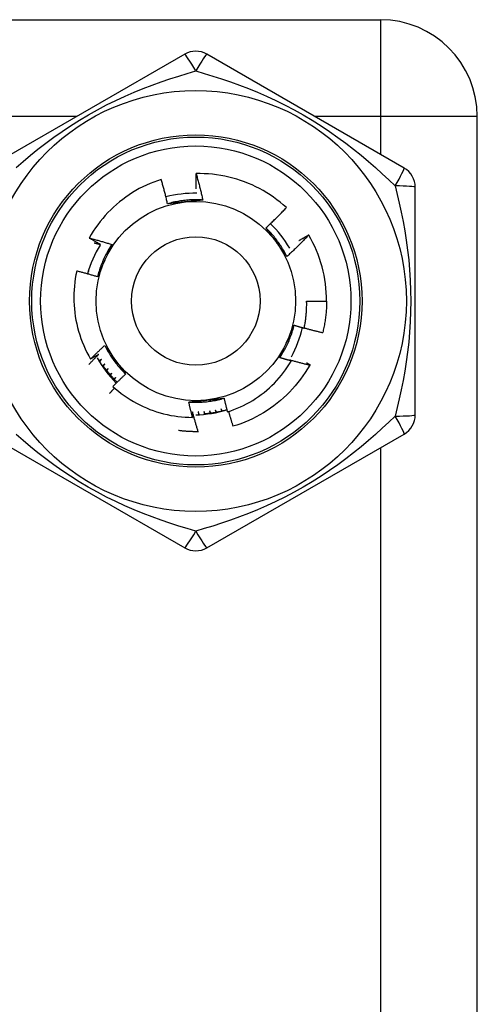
# Model space of a CAD drawing. Header units: inches. Extents: x 3.4 to 82.4, y 3.9 to 45.4.
# Tile 84 of 114: x 13.646 to 14.053, y 29.545 to 30.42. Entities that reach past the tile are written whole.
import ezdxf

# ---------------------------------------------------------------- set-up
doc = ezdxf.new("R2010")
doc.units = ezdxf.units.IN
doc.header["$MEASUREMENT"] = 0
doc.layers.add('Visible Edges(ANSI)', color=7, linetype='Continuous', lineweight=25)
doc.layers.add('Visible Tangent Edges(ANSI)', color=7, linetype='Continuous', lineweight=25)

msp = doc.modelspace()

# ---------------------------------------------------------------- linework, layer by layer
at = {"layer": 'Visible Edges(ANSI)'}
for p, q in [((12.38879, 30.42), (13.96679, 30.42)), ((13.79295, 30.38935), (13.61775, 30.2882)), ((13.98783, 30.2882), (13.81263, 30.38935)), ((14.05279, 28.756), (14.05279, 30.334)), ((13.99767, 30.06885), (13.99767, 30.27115)), ((13.90301, 30.22869), (13.90306, 30.22861)), ((13.71559, 30.21581), (13.71566, 30.21579)), ((13.71566, 30.21579), (13.7156, 30.21582)), ((13.71097, 30.20655), (13.71139, 30.20651)), ((13.71139, 30.20651), (13.71101, 30.20665)), ((13.71316, 30.21125), (13.7134, 30.21121)), ((13.7134, 30.21121), (13.71319, 30.2113)), ((13.70734, 30.19684), (13.70809, 30.19684)), ((13.70809, 30.19684), (13.7074, 30.19702)), ((13.70903, 30.20175), (13.70961, 30.20172)), ((13.70961, 30.20172), (13.70908, 30.20188)), ((13.90122, 30.17), (13.91893, 30.17)), ((13.61775, 30.0518), (13.79295, 29.95065)), ((13.80506, 30.05388), (13.80492, 30.05388)), ((13.81263, 29.95065), (13.98783, 30.0518))]:
    msp.add_line(p, q, dxfattribs=at)
at = {"layer": 'Visible Edges(ANSI)', "flags": 128}
for points in [[(13.77208, 30.27804), (13.76874, 30.27694), (13.76543, 30.27572), (13.76216, 30.2744), (13.75893, 30.27298), (13.75575, 30.27146), (13.75263, 30.26984), (13.74956, 30.26812), (13.74654, 30.26631), (13.74359, 30.26441), (13.7407, 30.26242), (13.73787, 30.26033), (13.73511, 30.25815), (13.73241, 30.25589), (13.72979, 30.25354), (13.72724, 30.25111), (13.72477, 30.24859), (13.72238, 30.246), (13.72008, 30.24334), (13.71786, 30.24061), (13.71574, 30.23781), (13.7137, 30.23494), (13.71176, 30.23201), (13.70992, 30.22903), (13.70816, 30.22598)], [(13.77771, 30.25641), (13.7775, 30.25731), (13.77729, 30.25822), (13.77708, 30.25913), (13.77686, 30.26004), (13.77664, 30.26094), (13.77642, 30.26185), (13.7762, 30.26275), (13.77598, 30.26366), (13.77575, 30.26456), (13.77552, 30.26547), (13.77529, 30.26637), (13.77506, 30.26727), (13.77482, 30.26817), (13.77458, 30.26907), (13.77434, 30.26997), (13.7741, 30.27087), (13.77385, 30.27177), (13.77361, 30.27267), (13.77336, 30.27357), (13.77311, 30.27446), (13.77285, 30.27536), (13.7726, 30.27625), (13.77234, 30.27715), (13.77208, 30.27804)], [(13.80311, 30.26958), (13.8031, 30.27015), (13.80309, 30.27072), (13.80308, 30.27128), (13.80306, 30.27185), (13.80305, 30.27242), (13.80305, 30.27299), (13.80304, 30.27355), (13.80303, 30.27412), (13.80302, 30.27469), (13.80302, 30.27525), (13.80301, 30.27582), (13.80301, 30.27639), (13.80301, 30.27696), (13.803, 30.27752), (13.803, 30.27809), (13.803, 30.27866), (13.803, 30.27923), (13.803, 30.27979), (13.80301, 30.28036), (13.80301, 30.28093), (13.80301, 30.2815), (13.80302, 30.28206), (13.80302, 30.28263), (13.80303, 30.2832)], [(13.88326, 30.253), (13.88052, 30.25544), (13.8777, 30.25779), (13.87482, 30.26004), (13.87187, 30.2622), (13.86885, 30.26426), (13.86577, 30.26623), (13.86263, 30.2681), (13.85942, 30.26987), (13.85616, 30.27153), (13.85285, 30.2731), (13.84949, 30.27455), (13.84607, 30.2759), (13.84262, 30.27714), (13.83913, 30.27827), (13.83562, 30.27928), (13.83207, 30.28018), (13.8285, 30.28097), (13.82491, 30.28163), (13.8213, 30.28219), (13.81767, 30.28263), (13.81402, 30.28295), (13.81036, 30.28315), (13.8067, 30.28323), (13.80303, 30.2832)], [(13.80303, 30.2832), (13.80331, 30.28223), (13.80358, 30.28126), (13.80386, 30.28029), (13.80413, 30.27932), (13.8044, 30.27835), (13.80466, 30.27737), (13.80493, 30.2764), (13.80519, 30.27543), (13.80545, 30.27445), (13.8057, 30.27348), (13.80596, 30.2725), (13.80621, 30.27153), (13.80646, 30.27055), (13.8067, 30.26957), (13.80695, 30.26859), (13.80719, 30.26761), (13.80743, 30.26663), (13.80766, 30.26565), (13.8079, 30.26467), (13.80813, 30.26369), (13.80836, 30.26271), (13.80858, 30.26172), (13.80881, 30.26074), (13.80903, 30.25976)], [(13.80903, 30.25976), (13.80771, 30.25984), (13.80639, 30.2599), (13.80507, 30.25994), (13.80376, 30.25997), (13.80244, 30.25997), (13.80112, 30.25995), (13.7998, 30.25992), (13.79848, 30.25986), (13.79716, 30.25979), (13.79585, 30.2597), (13.79453, 30.25959), (13.79322, 30.25945), (13.79191, 30.2593), (13.7906, 30.25913), (13.78929, 30.25895), (13.78799, 30.25874), (13.78669, 30.25851), (13.78539, 30.25827), (13.7841, 30.258), (13.78281, 30.25772), (13.78153, 30.25742), (13.78025, 30.2571), (13.77897, 30.25676), (13.77771, 30.25641)], [(13.79353, 30.2581), (13.79287, 30.25803), (13.7922, 30.25796), (13.79154, 30.25789), (13.79088, 30.25782), (13.79021, 30.25775), (13.78955, 30.25768), (13.78889, 30.25761), (13.78823, 30.25754), (13.78757, 30.25747), (13.78691, 30.2574), (13.78625, 30.25733), (13.78559, 30.25726), (13.78493, 30.25719), (13.78427, 30.25712), (13.78361, 30.25705), (13.78296, 30.25698), (13.7823, 30.25691), (13.78164, 30.25684), (13.78099, 30.25677), (13.78033, 30.25669), (13.77968, 30.25662), (13.77902, 30.25655), (13.77836, 30.25648), (13.77771, 30.25641)], [(13.80903, 30.25976), (13.80839, 30.25969), (13.80774, 30.25961), (13.8071, 30.25954), (13.80646, 30.25947), (13.80582, 30.2594), (13.80517, 30.25933), (13.80453, 30.25927), (13.80389, 30.2592), (13.80324, 30.25913), (13.8026, 30.25906), (13.80196, 30.25899), (13.80131, 30.25892), (13.80067, 30.25885), (13.80002, 30.25878), (13.79937, 30.25871), (13.79873, 30.25865), (13.79808, 30.25858), (13.79743, 30.25851), (13.79678, 30.25844), (13.79613, 30.25837), (13.79548, 30.2583), (13.79483, 30.25824), (13.79418, 30.25817), (13.79353, 30.2581)], [(13.86508, 30.23492), (13.86586, 30.23565), (13.86664, 30.23638), (13.86742, 30.23712), (13.8682, 30.23785), (13.86897, 30.23859), (13.86974, 30.23933), (13.87051, 30.24007), (13.87128, 30.24081), (13.87204, 30.24156), (13.87281, 30.24231), (13.87357, 30.24306), (13.87433, 30.24381), (13.87508, 30.24456), (13.87584, 30.24532), (13.87659, 30.24608), (13.87734, 30.24684), (13.87809, 30.2476), (13.87883, 30.24837), (13.87957, 30.24913), (13.88031, 30.2499), (13.88105, 30.25068), (13.88179, 30.25145), (13.88252, 30.25222), (13.88326, 30.253)], [(13.88364, 30.20948), (13.88305, 30.21066), (13.88245, 30.21183), (13.88182, 30.21299), (13.88118, 30.21415), (13.88053, 30.21529), (13.87985, 30.21643), (13.87916, 30.21755), (13.87846, 30.21867), (13.87774, 30.21977), (13.877, 30.22086), (13.87624, 30.22195), (13.87547, 30.22302), (13.87469, 30.22408), (13.87389, 30.22513), (13.87307, 30.22616), (13.87224, 30.22719), (13.87139, 30.2282), (13.87053, 30.2292), (13.86966, 30.23019), (13.86877, 30.23116), (13.86787, 30.23212), (13.86695, 30.23307), (13.86602, 30.23401), (13.86508, 30.23493)], [(13.87446, 30.22207), (13.87406, 30.22261), (13.87367, 30.22315), (13.87328, 30.22369), (13.87289, 30.22423), (13.87249, 30.22477), (13.8721, 30.22531), (13.87171, 30.22584), (13.87132, 30.22638), (13.87093, 30.22692), (13.87054, 30.22746), (13.87015, 30.22799), (13.86976, 30.22853), (13.86937, 30.22906), (13.86898, 30.2296), (13.86859, 30.23013), (13.8682, 30.23067), (13.86781, 30.2312), (13.86742, 30.23173), (13.86703, 30.23227), (13.86664, 30.2328), (13.86625, 30.23333), (13.86586, 30.23386), (13.86547, 30.23439), (13.86508, 30.23492)], [(13.70816, 30.22598), (13.709, 30.22576), (13.70984, 30.22554), (13.71068, 30.22533), (13.71152, 30.2251), (13.71236, 30.22488), (13.71319, 30.22465), (13.71403, 30.22443), (13.71487, 30.2242), (13.7157, 30.22397), (13.71654, 30.22373), (13.71737, 30.2235), (13.71821, 30.22326), (13.71904, 30.22302), (13.71987, 30.22278), (13.72071, 30.22254), (13.72154, 30.2223), (13.72237, 30.22205), (13.7232, 30.2218), (13.72403, 30.22155), (13.72486, 30.2213), (13.72569, 30.22105), (13.72652, 30.2208), (13.72735, 30.22054), (13.72818, 30.22028)], [(13.71816, 30.22025), (13.71774, 30.22049), (13.71732, 30.22072), (13.7169, 30.22095), (13.71648, 30.22119), (13.71606, 30.22142), (13.71564, 30.22166), (13.71523, 30.22189), (13.71481, 30.22213), (13.71439, 30.22236), (13.71397, 30.2226), (13.71356, 30.22284), (13.71314, 30.22308), (13.71272, 30.22332), (13.71231, 30.22356), (13.71189, 30.2238), (13.71148, 30.22404), (13.71106, 30.22428), (13.71065, 30.22452), (13.71023, 30.22476), (13.70982, 30.225), (13.7094, 30.22525), (13.70899, 30.22549), (13.70858, 30.22573), (13.70816, 30.22598)], [(13.90306, 30.22861), (13.90228, 30.22779), (13.90149, 30.22697), (13.90071, 30.22615), (13.89992, 30.22533), (13.89912, 30.22452), (13.89833, 30.2237), (13.89753, 30.22289), (13.89673, 30.22209), (13.89593, 30.22128), (13.89513, 30.22048), (13.89432, 30.21968), (13.89352, 30.21888), (13.89271, 30.21808), (13.89189, 30.21729), (13.89108, 30.2165), (13.89026, 30.21571), (13.88944, 30.21492), (13.88862, 30.21414), (13.88779, 30.21335), (13.88697, 30.21257), (13.88614, 30.2118), (13.88531, 30.21102), (13.88447, 30.21025), (13.88364, 30.20948)], [(13.89431, 30.22365), (13.89467, 30.22386), (13.89503, 30.22407), (13.89539, 30.22429), (13.89575, 30.2245), (13.89611, 30.22472), (13.89647, 30.22493), (13.89683, 30.22514), (13.89719, 30.22535), (13.89756, 30.22557), (13.89792, 30.22578), (13.89828, 30.22599), (13.89864, 30.2262), (13.89901, 30.22641), (13.89937, 30.22662), (13.89973, 30.22683), (13.9001, 30.22704), (13.90046, 30.22724), (13.90082, 30.22745), (13.90119, 30.22766), (13.90155, 30.22787), (13.90192, 30.22807), (13.90228, 30.22828), (13.90265, 30.22849), (13.90301, 30.22869)], [(13.71266, 30.22163), (13.71289, 30.22158), (13.71312, 30.22152), (13.71335, 30.22147), (13.71358, 30.22141), (13.7138, 30.22135), (13.71403, 30.2213), (13.71426, 30.22124), (13.71449, 30.22118), (13.71472, 30.22113), (13.71495, 30.22107), (13.71518, 30.22101), (13.71541, 30.22095), (13.71564, 30.2209), (13.71587, 30.22084), (13.7161, 30.22078), (13.71633, 30.22072), (13.71656, 30.22066), (13.71678, 30.22061), (13.71701, 30.22055), (13.71724, 30.22049), (13.71747, 30.22043), (13.7177, 30.22037), (13.71793, 30.22031), (13.71816, 30.22025)], [(13.72818, 30.22028), (13.72745, 30.21918), (13.72674, 30.21807), (13.72604, 30.21695), (13.72536, 30.21582), (13.7247, 30.21468), (13.72405, 30.21353), (13.72342, 30.21237), (13.72281, 30.2112), (13.72222, 30.21002), (13.72164, 30.20884), (13.72108, 30.20764), (13.72054, 30.20644), (13.72001, 30.20523), (13.7195, 30.20401), (13.71901, 30.20279), (13.71854, 30.20155), (13.71809, 30.20032), (13.71765, 30.19907), (13.71723, 30.19782), (13.71683, 30.19656), (13.71645, 30.1953), (13.71609, 30.19403), (13.71574, 30.19276), (13.71542, 30.19148)], [(13.72818, 30.22028), (13.72792, 30.21969), (13.72766, 30.2191), (13.7274, 30.21851), (13.72714, 30.21792), (13.72688, 30.21732), (13.72662, 30.21673), (13.72636, 30.21614), (13.72609, 30.21555), (13.72583, 30.21496), (13.72557, 30.21436), (13.72531, 30.21377), (13.72504, 30.21318), (13.72478, 30.21259), (13.72452, 30.21199), (13.72425, 30.2114), (13.72399, 30.2108), (13.72373, 30.21021), (13.72346, 30.20961), (13.7232, 30.20902), (13.72293, 30.20842), (13.72266, 30.20783), (13.7224, 30.20723), (13.72213, 30.20663), (13.72187, 30.20603)], [(13.88364, 30.20948), (13.88326, 30.21), (13.88287, 30.21052), (13.88249, 30.21104), (13.88211, 30.21156), (13.88173, 30.21208), (13.88135, 30.2126), (13.88097, 30.21313), (13.88058, 30.21365), (13.8802, 30.21417), (13.87982, 30.21469), (13.87944, 30.21522), (13.87906, 30.21574), (13.87867, 30.21627), (13.87829, 30.21679), (13.87791, 30.21732), (13.87753, 30.21784), (13.87714, 30.21837), (13.87676, 30.2189), (13.87638, 30.21942), (13.87599, 30.21995), (13.87561, 30.22048), (13.87523, 30.22101), (13.87484, 30.22154), (13.87446, 30.22207)], [(13.72187, 30.20603), (13.72159, 30.20542), (13.72132, 30.20481), (13.72105, 30.2042), (13.72078, 30.20359), (13.72051, 30.20298), (13.72024, 30.20237), (13.71997, 30.20177), (13.7197, 30.20116), (13.71943, 30.20055), (13.71916, 30.19995), (13.71889, 30.19934), (13.71862, 30.19873), (13.71835, 30.19813), (13.71808, 30.19752), (13.71782, 30.19692), (13.71755, 30.19631), (13.71728, 30.19571), (13.71702, 30.19511), (13.71675, 30.1945), (13.71648, 30.1939), (13.71622, 30.19329), (13.71595, 30.19269), (13.71569, 30.19209), (13.71542, 30.19148)], [(13.69705, 30.19663), (13.69637, 30.19333), (13.6958, 30.19001), (13.69532, 30.18667), (13.69495, 30.18331), (13.69469, 30.17995), (13.69453, 30.17657), (13.69448, 30.17319), (13.69453, 30.1698), (13.69468, 30.16643), (13.69495, 30.16306), (13.69531, 30.1597), (13.69578, 30.15636), (13.69636, 30.15304), (13.69704, 30.14974), (13.69782, 30.14646), (13.6987, 30.14321), (13.69969, 30.13998), (13.70078, 30.13678), (13.70197, 30.13362), (13.70326, 30.13049), (13.70465, 30.1274), (13.70613, 30.12437), (13.70771, 30.12138), (13.70938, 30.11845)], [(13.71542, 30.19148), (13.71466, 30.19172), (13.7139, 30.19195), (13.71314, 30.19218), (13.71238, 30.19241), (13.71161, 30.19263), (13.71085, 30.19286), (13.71009, 30.19308), (13.70933, 30.19331), (13.70856, 30.19353), (13.7078, 30.19374), (13.70703, 30.19396), (13.70627, 30.19418), (13.7055, 30.19439), (13.70473, 30.1946), (13.70397, 30.19481), (13.7032, 30.19502), (13.70243, 30.19523), (13.70167, 30.19544), (13.7009, 30.19564), (13.70013, 30.19584), (13.69936, 30.19604), (13.69859, 30.19624), (13.69782, 30.19644), (13.69705, 30.19663)], [(13.89902, 30.14591), (13.89923, 30.1469), (13.89942, 30.14789), (13.89961, 30.14888), (13.89979, 30.14988), (13.89996, 30.15088), (13.90012, 30.15187), (13.90027, 30.15287), (13.90041, 30.15387), (13.90054, 30.15488), (13.90065, 30.15588), (13.90076, 30.15688), (13.90086, 30.15789), (13.90094, 30.1589), (13.90102, 30.1599), (13.90109, 30.16091), (13.90114, 30.16192), (13.90119, 30.16293), (13.90122, 30.16394), (13.90125, 30.16495), (13.90126, 30.16596), (13.90127, 30.16697), (13.90126, 30.16798), (13.90124, 30.16899), (13.90122, 30.17)], [(13.91893, 30.17), (13.91893, 30.16882), (13.91891, 30.16764), (13.91888, 30.16646), (13.91884, 30.16528), (13.91878, 30.1641), (13.91872, 30.16292), (13.91864, 30.16174), (13.91855, 30.16056), (13.91845, 30.15938), (13.91833, 30.15821), (13.91821, 30.15703), (13.91807, 30.15586), (13.91792, 30.15468), (13.91776, 30.15351), (13.91758, 30.15235), (13.9174, 30.15118), (13.9172, 30.15001), (13.91699, 30.14885), (13.91677, 30.14769), (13.91654, 30.14653), (13.91629, 30.14538), (13.91603, 30.14422), (13.91577, 30.14307), (13.91549, 30.14192)], [(13.8774, 30.11972), (13.87813, 30.12082), (13.87884, 30.12193), (13.87954, 30.12305), (13.88022, 30.12418), (13.88088, 30.12532), (13.88153, 30.12647), (13.88216, 30.12763), (13.88277, 30.1288), (13.88336, 30.12998), (13.88394, 30.13117), (13.8845, 30.13236), (13.88504, 30.13356), (13.88557, 30.13477), (13.88608, 30.13599), (13.88657, 30.13722), (13.88704, 30.13845), (13.88749, 30.13969), (13.88793, 30.14093), (13.88835, 30.14218), (13.88875, 30.14344), (13.88913, 30.1447), (13.88949, 30.14597), (13.88984, 30.14724), (13.89016, 30.14852)], [(13.88371, 30.13397), (13.88399, 30.13458), (13.88426, 30.13519), (13.88453, 30.1358), (13.8848, 30.13641), (13.88507, 30.13702), (13.88534, 30.13763), (13.88561, 30.13824), (13.88588, 30.13884), (13.88615, 30.13945), (13.88642, 30.14006), (13.88669, 30.14066), (13.88696, 30.14127), (13.88723, 30.14187), (13.8875, 30.14248), (13.88776, 30.14308), (13.88803, 30.14369), (13.8883, 30.14429), (13.88857, 30.1449), (13.88883, 30.1455), (13.8891, 30.14611), (13.88936, 30.14671), (13.88963, 30.14731), (13.88989, 30.14792), (13.89016, 30.14852)], [(13.89016, 30.14852), (13.89053, 30.14841), (13.8909, 30.14829), (13.89126, 30.14818), (13.89163, 30.14807), (13.892, 30.14796), (13.89237, 30.14785), (13.89274, 30.14773), (13.89311, 30.14762), (13.89347, 30.14751), (13.89384, 30.1474), (13.89421, 30.1473), (13.89458, 30.14719), (13.89495, 30.14708), (13.89532, 30.14697), (13.89569, 30.14686), (13.89606, 30.14675), (13.89643, 30.14665), (13.8968, 30.14654), (13.89717, 30.14643), (13.89754, 30.14633), (13.89791, 30.14622), (13.89828, 30.14612), (13.89865, 30.14601), (13.89902, 30.14591)], [(13.89906, 30.14611), (13.89974, 30.14592), (13.90042, 30.14573), (13.9011, 30.14554), (13.90178, 30.14536), (13.90246, 30.14517), (13.90315, 30.14499), (13.90383, 30.14481), (13.90451, 30.14463), (13.90519, 30.14445), (13.90588, 30.14427), (13.90656, 30.1441), (13.90725, 30.14392), (13.90793, 30.14375), (13.90862, 30.14358), (13.9093, 30.1434), (13.90999, 30.14323), (13.91067, 30.14307), (13.91136, 30.1429), (13.91205, 30.14273), (13.91273, 30.14257), (13.91342, 30.14241), (13.91411, 30.14224), (13.9148, 30.14208), (13.91549, 30.14192)], [(13.70938, 30.11845), (13.70989, 30.11897), (13.71041, 30.11948), (13.71092, 30.11999), (13.71144, 30.1205), (13.71195, 30.12101), (13.71247, 30.12152), (13.71299, 30.12203), (13.71351, 30.12254), (13.71403, 30.12304), (13.71455, 30.12355), (13.71507, 30.12405), (13.71559, 30.12456), (13.71612, 30.12506), (13.71664, 30.12556), (13.71717, 30.12606), (13.71769, 30.12656), (13.71822, 30.12706), (13.71875, 30.12756), (13.71928, 30.12806), (13.71981, 30.12855), (13.72034, 30.12905), (13.72087, 30.12954), (13.72141, 30.13003), (13.72194, 30.13052)], [(13.72194, 30.13052), (13.72232, 30.13), (13.72271, 30.12948), (13.72309, 30.12896), (13.72347, 30.12844), (13.72385, 30.12792), (13.72423, 30.1274), (13.72462, 30.12688), (13.725, 30.12635), (13.72538, 30.12583), (13.72576, 30.12531), (13.72614, 30.12478), (13.72652, 30.12426), (13.72691, 30.12374), (13.72729, 30.12321), (13.72767, 30.12269), (13.72805, 30.12216), (13.72844, 30.12163), (13.72882, 30.12111), (13.7292, 30.12058), (13.72959, 30.12005), (13.72997, 30.11952), (13.73036, 30.11899), (13.73074, 30.11846), (13.73113, 30.11793)], [(13.72194, 30.13052), (13.72253, 30.12934), (13.72313, 30.12817), (13.72376, 30.12701), (13.7244, 30.12585), (13.72505, 30.12471), (13.72573, 30.12358), (13.72642, 30.12245), (13.72712, 30.12134), (13.72784, 30.12023), (13.72858, 30.11914), (13.72934, 30.11806), (13.73011, 30.11699), (13.73089, 30.11593), (13.73169, 30.11488), (13.73251, 30.11384), (13.73334, 30.11282), (13.73419, 30.1118), (13.73505, 30.1108), (13.73592, 30.10981), (13.73681, 30.10884), (13.73771, 30.10788), (13.73863, 30.10693), (13.73956, 30.106), (13.7405, 30.10507)], [(13.8774, 30.11972), (13.87766, 30.12031), (13.87792, 30.1209), (13.87818, 30.1215), (13.87844, 30.12209), (13.8787, 30.12268), (13.87896, 30.12327), (13.87922, 30.12386), (13.87949, 30.12445), (13.87975, 30.12505), (13.88001, 30.12564), (13.88027, 30.12623), (13.88054, 30.12682), (13.8808, 30.12742), (13.88106, 30.12801), (13.88133, 30.1286), (13.88159, 30.1292), (13.88186, 30.12979), (13.88212, 30.13039), (13.88238, 30.13098), (13.88265, 30.13158), (13.88292, 30.13218), (13.88318, 30.13277), (13.88345, 30.13337), (13.88371, 30.13397)], [(13.7078, 30.11356), (13.70816, 30.11394), (13.70852, 30.11432), (13.70888, 30.1147), (13.70924, 30.11508), (13.7096, 30.11546), (13.70996, 30.11584), (13.71032, 30.11622), (13.71068, 30.11659), (13.71104, 30.11697), (13.71141, 30.11735), (13.71177, 30.11772), (13.71213, 30.1181), (13.7125, 30.11848), (13.71286, 30.11885), (13.71323, 30.11923), (13.7136, 30.1196), (13.71396, 30.11997), (13.71433, 30.12035), (13.7147, 30.12072), (13.71506, 30.12109), (13.71543, 30.12147), (13.7158, 30.12184), (13.71617, 30.12221), (13.71654, 30.12258)], [(13.71654, 30.12258), (13.71624, 30.1224), (13.71595, 30.12223), (13.71565, 30.12205), (13.71535, 30.12188), (13.71506, 30.12171), (13.71476, 30.12153), (13.71446, 30.12136), (13.71416, 30.12119), (13.71387, 30.12101), (13.71357, 30.12084), (13.71327, 30.12067), (13.71297, 30.1205), (13.71267, 30.12032), (13.71237, 30.12015), (13.71208, 30.11998), (13.71178, 30.11981), (13.71148, 30.11964), (13.71118, 30.11947), (13.71088, 30.1193), (13.71058, 30.11913), (13.71028, 30.11896), (13.70998, 30.11879), (13.70968, 30.11862), (13.70938, 30.11845)], [(13.71912, 30.11817), (13.71902, 30.1181), (13.71893, 30.11804), (13.71883, 30.11798), (13.71874, 30.11791), (13.71864, 30.11785), (13.71855, 30.11779), (13.71845, 30.11773), (13.71836, 30.11766), (13.71826, 30.1176), (13.71817, 30.11754), (13.71807, 30.11747), (13.71798, 30.11741), (13.71788, 30.11735), (13.71779, 30.11729), (13.71769, 30.11722), (13.7176, 30.11716), (13.7175, 30.1171), (13.71741, 30.11704), (13.71731, 30.11697), (13.71722, 30.11691), (13.71712, 30.11685), (13.71702, 30.11679), (13.71693, 30.11673), (13.71683, 30.11666)], [(13.71721, 30.11604), (13.71729, 30.11613), (13.71737, 30.11621), (13.71745, 30.1163), (13.71753, 30.11639), (13.71761, 30.11648), (13.71769, 30.11657), (13.71777, 30.11666), (13.71785, 30.11675), (13.71793, 30.11684), (13.71801, 30.11693), (13.71808, 30.11701), (13.71816, 30.1171), (13.71824, 30.11719), (13.71832, 30.11728), (13.7184, 30.11737), (13.71848, 30.11746), (13.71856, 30.11755), (13.71864, 30.11763), (13.71872, 30.11772), (13.7188, 30.11781), (13.71888, 30.1179), (13.71896, 30.11799), (13.71904, 30.11808), (13.71912, 30.11817)], [(13.73113, 30.11793), (13.73152, 30.11739), (13.73191, 30.11685), (13.7323, 30.11631), (13.7327, 30.11577), (13.73309, 30.11523), (13.73348, 30.1147), (13.73387, 30.11416), (13.73426, 30.11362), (13.73465, 30.11308), (13.73504, 30.11255), (13.73543, 30.11201), (13.73582, 30.11148), (13.73621, 30.11094), (13.7366, 30.11041), (13.73699, 30.10987), (13.73738, 30.10934), (13.73777, 30.1088), (13.73816, 30.10827), (13.73855, 30.10774), (13.73894, 30.1072), (13.73933, 30.10667), (13.73972, 30.10614), (13.74011, 30.10561), (13.7405, 30.10508)], [(13.8876, 30.11667), (13.88718, 30.1168), (13.88675, 30.11692), (13.88632, 30.11704), (13.8859, 30.11716), (13.88547, 30.11729), (13.88505, 30.11741), (13.88462, 30.11753), (13.8842, 30.11766), (13.88377, 30.11778), (13.88334, 30.11791), (13.88292, 30.11804), (13.88249, 30.11816), (13.88207, 30.11829), (13.88164, 30.11842), (13.88122, 30.11855), (13.88079, 30.11868), (13.88037, 30.1188), (13.87995, 30.11893), (13.87952, 30.11906), (13.8791, 30.1192), (13.87867, 30.11933), (13.87825, 30.11946), (13.87783, 30.11959), (13.8774, 30.11972)], [(13.88609, 30.11757), (13.88615, 30.11753), (13.88622, 30.11749), (13.88628, 30.11746), (13.88634, 30.11742), (13.88641, 30.11738), (13.88647, 30.11735), (13.88653, 30.11731), (13.88659, 30.11727), (13.88666, 30.11723), (13.88672, 30.1172), (13.88678, 30.11716), (13.88685, 30.11712), (13.88691, 30.11709), (13.88697, 30.11705), (13.88704, 30.11701), (13.8871, 30.11697), (13.88716, 30.11694), (13.88723, 30.1169), (13.88729, 30.11686), (13.88735, 30.11682), (13.88742, 30.11679), (13.88748, 30.11675), (13.88754, 30.11671), (13.8876, 30.11667)], [(13.90393, 30.1129), (13.90318, 30.11308), (13.90243, 30.11326), (13.90169, 30.11344), (13.90094, 30.11362), (13.9002, 30.11381), (13.89945, 30.11399), (13.89871, 30.11418), (13.89796, 30.11437), (13.89722, 30.11455), (13.89647, 30.11475), (13.89573, 30.11494), (13.89498, 30.11513), (13.89424, 30.11533), (13.8935, 30.11552), (13.89276, 30.11572), (13.89201, 30.11592), (13.89127, 30.11612), (13.89053, 30.11632), (13.88979, 30.11653), (13.88905, 30.11673), (13.88831, 30.11694), (13.88757, 30.11715), (13.88683, 30.11736), (13.88609, 30.11757)], [(13.72192, 30.11389), (13.72183, 30.11382), (13.72173, 30.11375), (13.72164, 30.11368), (13.72155, 30.11361), (13.72145, 30.11354), (13.72136, 30.11348), (13.72126, 30.11341), (13.72117, 30.11334), (13.72107, 30.11327), (13.72098, 30.1132), (13.72089, 30.11313), (13.72079, 30.11306), (13.7207, 30.11299), (13.7206, 30.11292), (13.72051, 30.11285), (13.72041, 30.11278), (13.72032, 30.11271), (13.72023, 30.11264), (13.72013, 30.11257), (13.72004, 30.11251), (13.71994, 30.11244), (13.71985, 30.11237), (13.71975, 30.1123), (13.71966, 30.11223)], [(13.72008, 30.11161), (13.72016, 30.1117), (13.72023, 30.1118), (13.72031, 30.11189), (13.72039, 30.11199), (13.72046, 30.11208), (13.72054, 30.11218), (13.72062, 30.11227), (13.72069, 30.11237), (13.72077, 30.11247), (13.72085, 30.11256), (13.72092, 30.11266), (13.721, 30.11275), (13.72108, 30.11285), (13.72115, 30.11294), (13.72123, 30.11304), (13.72131, 30.11313), (13.72138, 30.11323), (13.72146, 30.11332), (13.72154, 30.11342), (13.72161, 30.11351), (13.72169, 30.11361), (13.72177, 30.1137), (13.72184, 30.1138), (13.72192, 30.11389)], [(13.72095, 30.11185), (13.7214, 30.11123), (13.72185, 30.11061), (13.72231, 30.10999), (13.72277, 30.10937), (13.72324, 30.10876), (13.72371, 30.10816), (13.72418, 30.10755), (13.72466, 30.10695), (13.72515, 30.10636), (13.72564, 30.10576), (13.72613, 30.10517), (13.72663, 30.10459), (13.72714, 30.10401), (13.72764, 30.10343), (13.72815, 30.10286), (13.72867, 30.10229), (13.72919, 30.10172), (13.72972, 30.10116), (13.73025, 30.1006), (13.73078, 30.10005), (13.73132, 30.0995), (13.73186, 30.09895), (13.73241, 30.09841), (13.73296, 30.09788)], [(13.72494, 30.10977), (13.72488, 30.10972), (13.72482, 30.10967), (13.72475, 30.10961), (13.72469, 30.10956), (13.72463, 30.10951), (13.72456, 30.10946), (13.7245, 30.10941), (13.72444, 30.10935), (13.72437, 30.1093), (13.72431, 30.10925), (13.72425, 30.1092), (13.72418, 30.10915), (13.72412, 30.10909), (13.72406, 30.10904), (13.72399, 30.10899), (13.72393, 30.10894), (13.72387, 30.10889), (13.7238, 30.10883), (13.72374, 30.10878), (13.72368, 30.10873), (13.72361, 30.10868), (13.72355, 30.10863), (13.72349, 30.10858), (13.72342, 30.10852)], [(13.72374, 30.10811), (13.72379, 30.10818), (13.72384, 30.10825), (13.72389, 30.10832), (13.72394, 30.10839), (13.72399, 30.10846), (13.72404, 30.10853), (13.72409, 30.1086), (13.72414, 30.10867), (13.72419, 30.10874), (13.72424, 30.1088), (13.72429, 30.10887), (13.72434, 30.10894), (13.72439, 30.10901), (13.72444, 30.10908), (13.72449, 30.10915), (13.72454, 30.10922), (13.72459, 30.10929), (13.72464, 30.10936), (13.72469, 30.10943), (13.72474, 30.10949), (13.72479, 30.10956), (13.72484, 30.10963), (13.72489, 30.1097), (13.72494, 30.10977)], [(13.83086, 30.07144), (13.8338, 30.07243), (13.83671, 30.0735), (13.83958, 30.07466), (13.84242, 30.07591), (13.84521, 30.07724), (13.84796, 30.07865), (13.85066, 30.08014), (13.85332, 30.08172), (13.85593, 30.08337), (13.85848, 30.08511), (13.86098, 30.08692), (13.86343, 30.08881), (13.86582, 30.09077), (13.86815, 30.09281), (13.87042, 30.09492), (13.87262, 30.09709), (13.87476, 30.09934), (13.87682, 30.10164), (13.87881, 30.10401), (13.88072, 30.10643), (13.88256, 30.10891), (13.88432, 30.11145), (13.886, 30.11403), (13.8876, 30.11667)], [(13.90393, 30.1129), (13.90205, 30.10969), (13.90006, 30.10655), (13.89798, 30.10346), (13.8958, 30.10045), (13.89353, 30.0975), (13.89116, 30.09464), (13.8887, 30.09184), (13.88615, 30.08913), (13.88352, 30.0865), (13.8808, 30.08396), (13.87801, 30.08151), (13.87514, 30.07914), (13.87219, 30.07687), (13.86917, 30.0747), (13.86608, 30.07262), (13.86293, 30.07064), (13.85972, 30.06877), (13.85645, 30.067), (13.85312, 30.06533), (13.84975, 30.06377), (13.84632, 30.06233), (13.84285, 30.06099), (13.83934, 30.05976), (13.83579, 30.05865)], [(13.90114, 30.1152), (13.90127, 30.11513), (13.9014, 30.11505), (13.90153, 30.11498), (13.90166, 30.11491), (13.90179, 30.11483), (13.90191, 30.11476), (13.90204, 30.11469), (13.90217, 30.11461), (13.9023, 30.11454), (13.90243, 30.11446), (13.90256, 30.11439), (13.90269, 30.11432), (13.90281, 30.11424), (13.90294, 30.11417), (13.90307, 30.1141), (13.9032, 30.11402), (13.90333, 30.11395), (13.90345, 30.11387), (13.90358, 30.1138), (13.90371, 30.11373), (13.90384, 30.11365), (13.90397, 30.11358), (13.90409, 30.1135), (13.90422, 30.11343)], [(13.90422, 30.11343), (13.90421, 30.11341), (13.9042, 30.11339), (13.90419, 30.11336), (13.90417, 30.11334), (13.90416, 30.11332), (13.90415, 30.1133), (13.90414, 30.11328), (13.90412, 30.11325), (13.90411, 30.11323), (13.9041, 30.11321), (13.90409, 30.11319), (13.90408, 30.11317), (13.90406, 30.11314), (13.90405, 30.11312), (13.90404, 30.1131), (13.90403, 30.11308), (13.90401, 30.11306), (13.904, 30.11303), (13.90399, 30.11301), (13.90398, 30.11299), (13.90396, 30.11297), (13.90395, 30.11295), (13.90394, 30.11292), (13.90393, 30.1129)], [(13.72817, 30.10581), (13.72811, 30.10576), (13.72805, 30.1057), (13.72799, 30.10565), (13.72793, 30.10559), (13.72787, 30.10553), (13.72781, 30.10548), (13.72775, 30.10542), (13.72769, 30.10537), (13.72763, 30.10531), (13.72757, 30.10526), (13.72751, 30.1052), (13.72745, 30.10515), (13.72739, 30.10509), (13.72733, 30.10504), (13.72727, 30.10498), (13.72721, 30.10493), (13.72714, 30.10487), (13.72708, 30.10482), (13.72702, 30.10476), (13.72696, 30.10471), (13.7269, 30.10465), (13.72684, 30.1046), (13.72678, 30.10454), (13.72672, 30.10449)], [(13.72706, 30.10409), (13.72711, 30.10416), (13.72715, 30.10424), (13.7272, 30.10431), (13.72725, 30.10438), (13.72729, 30.10445), (13.72734, 30.10452), (13.72738, 30.10459), (13.72743, 30.10467), (13.72748, 30.10474), (13.72752, 30.10481), (13.72757, 30.10488), (13.72762, 30.10495), (13.72766, 30.10502), (13.72771, 30.1051), (13.72776, 30.10517), (13.7278, 30.10524), (13.72785, 30.10531), (13.72789, 30.10538), (13.72794, 30.10545), (13.72799, 30.10553), (13.72803, 30.1056), (13.72808, 30.10567), (13.72813, 30.10574), (13.72817, 30.10581)], [(13.7405, 30.10508), (13.74002, 30.10463), (13.73954, 30.10418), (13.73906, 30.10373), (13.73858, 30.10328), (13.7381, 30.10283), (13.73762, 30.10237), (13.73714, 30.10192), (13.73667, 30.10147), (13.73619, 30.10101), (13.73572, 30.10056), (13.73524, 30.1001), (13.73477, 30.09964), (13.7343, 30.09918), (13.73382, 30.09872), (13.73335, 30.09826), (13.73288, 30.0978), (13.73241, 30.09734), (13.73195, 30.09688), (13.73148, 30.09642), (13.73101, 30.09595), (13.73055, 30.09549), (13.73008, 30.09502), (13.72962, 30.09455), (13.72915, 30.09409)], [(13.73161, 30.10203), (13.73155, 30.10197), (13.73149, 30.10191), (13.73143, 30.10185), (13.73138, 30.10179), (13.73132, 30.10173), (13.73126, 30.10167), (13.7312, 30.10162), (13.73115, 30.10156), (13.73109, 30.1015), (13.73103, 30.10144), (13.73097, 30.10138), (13.73092, 30.10133), (13.73086, 30.10127), (13.7308, 30.10121), (13.73074, 30.10115), (13.73068, 30.10109), (13.73063, 30.10103), (13.73057, 30.10098), (13.73051, 30.10092), (13.73045, 30.10086), (13.7304, 30.1008), (13.73034, 30.10074), (13.73028, 30.10068), (13.73022, 30.10063)], [(13.73058, 30.10025), (13.73063, 30.10033), (13.73067, 30.1004), (13.73071, 30.10047), (13.73075, 30.10055), (13.7308, 30.10062), (13.73084, 30.1007), (13.73088, 30.10077), (13.73092, 30.10084), (13.73097, 30.10092), (13.73101, 30.10099), (13.73105, 30.10106), (13.73109, 30.10114), (13.73114, 30.10121), (13.73118, 30.10129), (13.73122, 30.10136), (13.73126, 30.10143), (13.73131, 30.10151), (13.73135, 30.10158), (13.73139, 30.10166), (13.73144, 30.10173), (13.73148, 30.1018), (13.73152, 30.10188), (13.73156, 30.10195), (13.73161, 30.10203)], [(13.73068, 30.09272), (13.73049, 30.09252), (13.7303, 30.09232), (13.73011, 30.09213), (13.72992, 30.09193), (13.72974, 30.09173), (13.72955, 30.09153), (13.72936, 30.09133), (13.72917, 30.09113), (13.72898, 30.09093), (13.7288, 30.09073), (13.72861, 30.09053), (13.72842, 30.09033), (13.72824, 30.09013), (13.72805, 30.08993), (13.72786, 30.08973), (13.72768, 30.08953), (13.72749, 30.08933), (13.7273, 30.08913), (13.72712, 30.08893), (13.72693, 30.08873), (13.72675, 30.08853), (13.72656, 30.08832), (13.72637, 30.08812), (13.72619, 30.08792)], [(13.72915, 30.09409), (13.73158, 30.09194), (13.73406, 30.08987), (13.73661, 30.08788), (13.73921, 30.08597), (13.74187, 30.08413), (13.74459, 30.08239), (13.74736, 30.08072), (13.75018, 30.07914), (13.75305, 30.07765), (13.75596, 30.07624), (13.75893, 30.07493), (13.76193, 30.07371), (13.76497, 30.07258), (13.76803, 30.07154), (13.77113, 30.07061), (13.77425, 30.06977), (13.77739, 30.06903), (13.78056, 30.06838), (13.78374, 30.06784), (13.78694, 30.06739), (13.79015, 30.06704), (13.79338, 30.0668), (13.79661, 30.06665), (13.79986, 30.06661)], [(13.79655, 30.08025), (13.79787, 30.08016), (13.79919, 30.0801), (13.80051, 30.08006), (13.80183, 30.08004), (13.80314, 30.08003), (13.80446, 30.08005), (13.80578, 30.08008), (13.8071, 30.08014), (13.80842, 30.08021), (13.80973, 30.08031), (13.81105, 30.08042), (13.81236, 30.08055), (13.81367, 30.0807), (13.81498, 30.08087), (13.81629, 30.08106), (13.81759, 30.08126), (13.81889, 30.08149), (13.82019, 30.08173), (13.82148, 30.082), (13.82277, 30.08228), (13.82405, 30.08258), (13.82533, 30.0829), (13.82661, 30.08324), (13.82788, 30.0836)], [(13.81205, 30.0819), (13.81271, 30.08197), (13.81338, 30.08204), (13.81404, 30.08211), (13.81471, 30.08218), (13.81537, 30.08225), (13.81603, 30.08232), (13.81669, 30.08239), (13.81735, 30.08246), (13.81801, 30.08253), (13.81867, 30.0826), (13.81933, 30.08267), (13.81999, 30.08274), (13.82065, 30.08281), (13.82131, 30.08288), (13.82197, 30.08295), (13.82262, 30.08302), (13.82328, 30.08309), (13.82394, 30.08317), (13.82459, 30.08324), (13.82525, 30.08331), (13.82591, 30.08338), (13.82656, 30.08345), (13.82722, 30.08352), (13.82787, 30.0836)], [(13.82787, 30.0836), (13.82799, 30.08309), (13.8281, 30.08258), (13.82822, 30.08207), (13.82834, 30.08156), (13.82846, 30.08106), (13.82858, 30.08055), (13.8287, 30.08004), (13.82882, 30.07953), (13.82895, 30.07903), (13.82907, 30.07852), (13.82919, 30.07801), (13.82932, 30.07751), (13.82944, 30.077), (13.82957, 30.07649), (13.82969, 30.07599), (13.82982, 30.07548), (13.82995, 30.07498), (13.83008, 30.07447), (13.83021, 30.07397), (13.83034, 30.07346), (13.83047, 30.07296), (13.8306, 30.07245), (13.83073, 30.07195), (13.83086, 30.07144)], [(13.79655, 30.08025), (13.7972, 30.08032), (13.79784, 30.08039), (13.79848, 30.08046), (13.79912, 30.08053), (13.79976, 30.0806), (13.80041, 30.08067), (13.80105, 30.08074), (13.80169, 30.08081), (13.80234, 30.08088), (13.80298, 30.08094), (13.80363, 30.08101), (13.80427, 30.08108), (13.80492, 30.08115), (13.80556, 30.08122), (13.80621, 30.08129), (13.80685, 30.08136), (13.8075, 30.08143), (13.80815, 30.08149), (13.8088, 30.08156), (13.80945, 30.08163), (13.8101, 30.0817), (13.81075, 30.08177), (13.8114, 30.08184), (13.81205, 30.0819)], [(13.79986, 30.06661), (13.79971, 30.06717), (13.79956, 30.06774), (13.79942, 30.0683), (13.79927, 30.06887), (13.79913, 30.06944), (13.79899, 30.07), (13.79884, 30.07057), (13.7987, 30.07114), (13.79856, 30.07171), (13.79842, 30.07227), (13.79828, 30.07284), (13.79814, 30.07341), (13.79801, 30.07398), (13.79787, 30.07455), (13.79774, 30.07512), (13.7976, 30.07569), (13.79747, 30.07625), (13.79733, 30.07682), (13.7972, 30.07739), (13.79707, 30.07796), (13.79694, 30.07853), (13.79681, 30.0791), (13.79668, 30.07968), (13.79655, 30.08025)], [(13.82524, 30.07417), (13.82526, 30.07409), (13.82528, 30.07401), (13.8253, 30.07393), (13.82532, 30.07385), (13.82534, 30.07377), (13.82537, 30.07369), (13.82539, 30.07361), (13.82541, 30.07353), (13.82543, 30.07346), (13.82545, 30.07338), (13.82547, 30.0733), (13.82549, 30.07322), (13.82551, 30.07314), (13.82553, 30.07306), (13.82555, 30.07298), (13.82557, 30.0729), (13.8256, 30.07282), (13.82562, 30.07274), (13.82564, 30.07266), (13.82566, 30.07258), (13.82568, 30.0725), (13.8257, 30.07242), (13.82572, 30.07235), (13.82574, 30.07227)], [(13.82625, 30.07239), (13.82621, 30.07246), (13.82616, 30.07253), (13.82612, 30.07261), (13.82608, 30.07268), (13.82604, 30.07276), (13.82599, 30.07283), (13.82595, 30.07291), (13.82591, 30.07298), (13.82587, 30.07305), (13.82583, 30.07313), (13.82578, 30.0732), (13.82574, 30.07328), (13.8257, 30.07335), (13.82566, 30.07343), (13.82562, 30.0735), (13.82557, 30.07357), (13.82553, 30.07365), (13.82549, 30.07372), (13.82545, 30.0738), (13.82541, 30.07387), (13.82536, 30.07395), (13.82532, 30.07402), (13.82528, 30.07409), (13.82524, 30.07417)], [(13.79988, 30.07162), (13.79988, 30.07141), (13.79988, 30.0712), (13.79988, 30.07099), (13.79988, 30.07078), (13.79988, 30.07057), (13.79988, 30.07036), (13.79988, 30.07016), (13.79988, 30.06995), (13.79988, 30.06974), (13.79988, 30.06953), (13.79988, 30.06932), (13.79988, 30.06911), (13.79988, 30.0689), (13.79988, 30.06869), (13.79987, 30.06848), (13.79987, 30.06828), (13.79987, 30.06807), (13.79987, 30.06786), (13.79987, 30.06765), (13.79987, 30.06744), (13.79986, 30.06723), (13.79986, 30.06702), (13.79986, 30.06681), (13.79986, 30.06661)], [(13.80492, 30.05388), (13.80469, 30.05461), (13.80446, 30.05535), (13.80424, 30.05608), (13.80402, 30.05682), (13.8038, 30.05755), (13.80358, 30.05829), (13.80336, 30.05903), (13.80315, 30.05976), (13.80293, 30.0605), (13.80272, 30.06124), (13.80251, 30.06198), (13.8023, 30.06272), (13.80209, 30.06345), (13.80188, 30.06419), (13.80167, 30.06493), (13.80147, 30.06568), (13.80127, 30.06642), (13.80106, 30.06716), (13.80086, 30.0679), (13.80067, 30.06864), (13.80047, 30.06939), (13.80027, 30.07013), (13.80008, 30.07087), (13.79988, 30.07162)], [(13.80499, 30.0716), (13.805, 30.07149), (13.80501, 30.07138), (13.80501, 30.07127), (13.80502, 30.07116), (13.80502, 30.07105), (13.80503, 30.07094), (13.80503, 30.07083), (13.80504, 30.07072), (13.80505, 30.07061), (13.80505, 30.0705), (13.80506, 30.07039), (13.80506, 30.07028), (13.80507, 30.07017), (13.80507, 30.07006), (13.80508, 30.06995), (13.80508, 30.06984), (13.80509, 30.06973), (13.80509, 30.06962), (13.8051, 30.06951), (13.8051, 30.0694), (13.80511, 30.06929), (13.80512, 30.06918), (13.80512, 30.06907), (13.80513, 30.06895)], [(13.80583, 30.06899), (13.80579, 30.06909), (13.80576, 30.0692), (13.80572, 30.06931), (13.80569, 30.06942), (13.80565, 30.06953), (13.80562, 30.06964), (13.80558, 30.06975), (13.80555, 30.06986), (13.80551, 30.06996), (13.80548, 30.07007), (13.80544, 30.07018), (13.80541, 30.07029), (13.80537, 30.0704), (13.80534, 30.07051), (13.8053, 30.07062), (13.80527, 30.07073), (13.80523, 30.07084), (13.8052, 30.07094), (13.80517, 30.07105), (13.80513, 30.07116), (13.8051, 30.07127), (13.80506, 30.07138), (13.80503, 30.07149), (13.80499, 30.0716)], [(13.8101, 30.07185), (13.81011, 30.07174), (13.81012, 30.07163), (13.81013, 30.07153), (13.81014, 30.07142), (13.81015, 30.07132), (13.81016, 30.07121), (13.81018, 30.0711), (13.81019, 30.071), (13.8102, 30.07089), (13.81021, 30.07079), (13.81022, 30.07068), (13.81023, 30.07057), (13.81024, 30.07047), (13.81025, 30.07036), (13.81026, 30.07026), (13.81027, 30.07015), (13.81028, 30.07004), (13.81029, 30.06994), (13.81031, 30.06983), (13.81032, 30.06973), (13.81033, 30.06962), (13.81034, 30.06951), (13.81035, 30.06941), (13.81036, 30.0693)], [(13.81103, 30.06937), (13.81099, 30.06947), (13.81095, 30.06957), (13.81091, 30.06968), (13.81088, 30.06978), (13.81084, 30.06988), (13.8108, 30.06999), (13.81076, 30.07009), (13.81072, 30.07019), (13.81068, 30.0703), (13.81064, 30.0704), (13.8106, 30.0705), (13.81056, 30.07061), (13.81052, 30.07071), (13.81049, 30.07081), (13.81045, 30.07092), (13.81041, 30.07102), (13.81037, 30.07112), (13.81033, 30.07123), (13.81029, 30.07133), (13.81025, 30.07143), (13.81021, 30.07154), (13.81018, 30.07164), (13.81014, 30.07174), (13.8101, 30.07185)], [(13.81136, 30.06997), (13.81216, 30.07005), (13.81297, 30.07012), (13.81377, 30.07021), (13.81457, 30.0703), (13.81536, 30.0704), (13.81616, 30.0705), (13.81696, 30.07061), (13.81776, 30.07073), (13.81855, 30.07085), (13.81935, 30.07098), (13.82014, 30.07112), (13.82093, 30.07126), (13.82172, 30.07141), (13.82251, 30.07156), (13.8233, 30.07173), (13.82409, 30.07189), (13.82488, 30.07207), (13.82566, 30.07225), (13.82644, 30.07243), (13.82723, 30.07263), (13.82801, 30.07283), (13.82878, 30.07303), (13.82956, 30.07324), (13.83034, 30.07346)], [(13.81518, 30.07236), (13.8152, 30.07228), (13.81521, 30.0722), (13.81522, 30.07211), (13.81523, 30.07203), (13.81525, 30.07195), (13.81526, 30.07187), (13.81527, 30.07179), (13.81529, 30.07171), (13.8153, 30.07163), (13.81531, 30.07155), (13.81532, 30.07147), (13.81534, 30.07139), (13.81535, 30.0713), (13.81536, 30.07122), (13.81537, 30.07114), (13.81539, 30.07106), (13.8154, 30.07098), (13.81541, 30.0709), (13.81542, 30.07082), (13.81544, 30.07074), (13.81545, 30.07066), (13.81546, 30.07058), (13.81547, 30.07049), (13.81549, 30.07041)], [(13.816, 30.07048), (13.81597, 30.07056), (13.81593, 30.07064), (13.8159, 30.07072), (13.81587, 30.07079), (13.81583, 30.07087), (13.8158, 30.07095), (13.81576, 30.07103), (13.81573, 30.07111), (13.81569, 30.07118), (13.81566, 30.07126), (13.81563, 30.07134), (13.81559, 30.07142), (13.81556, 30.0715), (13.81552, 30.07157), (13.81549, 30.07165), (13.81546, 30.07173), (13.81542, 30.07181), (13.81539, 30.07189), (13.81535, 30.07197), (13.81532, 30.07204), (13.81528, 30.07212), (13.81525, 30.0722), (13.81522, 30.07228), (13.81518, 30.07236)], [(13.82023, 30.07313), (13.82025, 30.07305), (13.82027, 30.07297), (13.82029, 30.07289), (13.8203, 30.07281), (13.82032, 30.07273), (13.82034, 30.07265), (13.82035, 30.07257), (13.82037, 30.07249), (13.82039, 30.07241), (13.8204, 30.07233), (13.82042, 30.07225), (13.82044, 30.07217), (13.82045, 30.07209), (13.82047, 30.07201), (13.82049, 30.07193), (13.8205, 30.07185), (13.82052, 30.07177), (13.82054, 30.07169), (13.82055, 30.07161), (13.82057, 30.07153), (13.82059, 30.07145), (13.8206, 30.07137), (13.82062, 30.07129), (13.82064, 30.07121)], [(13.82115, 30.0713), (13.82111, 30.07138), (13.82107, 30.07145), (13.82103, 30.07153), (13.821, 30.07161), (13.82096, 30.07168), (13.82092, 30.07176), (13.82088, 30.07183), (13.82084, 30.07191), (13.82081, 30.07199), (13.82077, 30.07206), (13.82073, 30.07214), (13.82069, 30.07222), (13.82065, 30.07229), (13.82061, 30.07237), (13.82058, 30.07244), (13.82054, 30.07252), (13.8205, 30.0726), (13.82046, 30.07267), (13.82042, 30.07275), (13.82039, 30.07283), (13.82035, 30.0729), (13.82031, 30.07298), (13.82027, 30.07306), (13.82023, 30.07313)], [(13.83191, 30.07178), (13.83206, 30.07123), (13.83221, 30.07068), (13.83236, 30.07013), (13.83252, 30.06958), (13.83267, 30.06903), (13.83283, 30.06848), (13.83299, 30.06794), (13.83315, 30.06739), (13.8333, 30.06684), (13.83346, 30.06629), (13.83362, 30.06574), (13.83379, 30.0652), (13.83395, 30.06465), (13.83411, 30.0641), (13.83427, 30.06356), (13.83444, 30.06301), (13.8346, 30.06246), (13.83477, 30.06192), (13.83494, 30.06137), (13.83511, 30.06083), (13.83528, 30.06028), (13.83544, 30.05973), (13.83562, 30.05919), (13.83579, 30.05865)], [(13.80492, 30.05388), (13.80418, 30.05387), (13.80345, 30.05386), (13.80272, 30.05386), (13.80198, 30.05386), (13.80125, 30.05387), (13.80052, 30.05388), (13.79978, 30.0539), (13.79905, 30.05392), (13.79832, 30.05395), (13.79759, 30.05398), (13.79685, 30.05401), (13.79612, 30.05405), (13.79539, 30.0541), (13.79466, 30.05414), (13.79393, 30.0542), (13.7932, 30.05426), (13.79247, 30.05432), (13.79174, 30.05439), (13.79101, 30.05446), (13.79028, 30.05454), (13.78955, 30.05462), (13.78882, 30.0547), (13.78809, 30.05479), (13.78737, 30.05489)]]:
    msp.add_lwpolyline(points, dxfattribs=at)
at = {"layer": 'Visible Edges(ANSI)'}
for radius in [0.18701, 0.1378, 0.08858]:
    msp.add_circle((13.80279, 30.17), radius, dxfattribs=at)
for centre, radius, start, end in [((13.96679, 30.334), 0.086, 0, 90), ((13.80279, 30.3723), 0.01969, 60, 120), ((13.97799, 30.27115), 0.01969, 0, 60), ((13.80123, 30.1673), 0.09843, 88.55067, 104.69669), ((13.80123, 30.1673), 0.09843, 30.3671, 46.45912), ((13.80279, 30.17), 0.11614, 0, 30.30708), ((13.80123, 30.1673), 0.09843, 147.88665, 164.19872), ((13.80123, 30.1673), 0.09843, 331.51743, 347.71792), ((13.80123, 30.1673), 0.09843, 209.04507, 225.46918), ((13.80123, 30.1673), 0.09843, 270.85897, 287.22536), ((13.97799, 30.06885), 0.01969, 300, 0), ((13.80279, 29.9677), 0.01969, 240, 300)]:
    msp.add_arc(centre, radius, start, end, dxfattribs=at)
at = {"layer": 'Visible Tangent Edges(ANSI)'}
for p, q in [((13.96679, 30.42), (13.96679, 30.334)), ((13.69708, 30.334), (12.88024, 30.334)), ((13.96679, 30.334), (13.9085, 30.334)), ((13.96679, 30.334), (13.96679, 30.30035)), ((14.05279, 30.334), (13.96679, 30.334)), ((13.96679, 30.03966), (13.96679, 29.24745))]:
    msp.add_line(p, q, dxfattribs=at)
at = {"layer": 'Visible Tangent Edges(ANSI)', "flags": 128}
for points in [[(13.64327, 30.28859), (13.64952, 30.29406), (13.65598, 30.2995), (13.66264, 30.30489), (13.66952, 30.31022), (13.67663, 30.31548), (13.68397, 30.32065), (13.69156, 30.32571), (13.69937, 30.33063), (13.70735, 30.33538), (13.71546, 30.33992), (13.72362, 30.34422), (13.73181, 30.34826), (13.73996, 30.35204), (13.74806, 30.35556), (13.75611, 30.35884), (13.76409, 30.36191), (13.772, 30.36477), (13.77984, 30.36744), (13.7876, 30.36995), (13.79525, 30.3723), (13.80279, 30.3745)], [(13.80279, 30.3745), (13.81032, 30.3723), (13.81797, 30.36995), (13.82573, 30.36745), (13.83359, 30.36477), (13.84153, 30.36189), (13.84953, 30.35882), (13.85759, 30.35553), (13.86569, 30.352), (13.87384, 30.34823), (13.88201, 30.34419), (13.89017, 30.33989), (13.89828, 30.33535), (13.90628, 30.33059), (13.91409, 30.32567), (13.92166, 30.32061), (13.929, 30.31545), (13.9361, 30.31019), (13.94297, 30.30487), (13.94962, 30.29948), (13.95606, 30.29406), (13.96231, 30.2886), (13.96836, 30.28313), (13.97422, 30.27767), (13.97989, 30.27225)], [(13.97989, 30.27225), (13.98175, 30.26463), (13.98354, 30.25683), (13.98526, 30.24885), (13.98686, 30.2407), (13.98835, 30.23239), (13.98968, 30.22393), (13.99086, 30.2153), (13.99186, 30.20652), (13.99266, 30.19758), (13.99325, 30.18847), (13.99361, 30.17925), (13.99374, 30.16996), (13.99361, 30.16067), (13.99325, 30.15145), (13.99266, 30.14235), (13.99185, 30.1334), (13.99085, 30.12462), (13.98967, 30.11601), (13.98834, 30.10756), (13.98686, 30.09928), (13.98526, 30.09116), (13.98355, 30.08319), (13.98175, 30.07538), (13.97989, 30.06776)], [(13.97989, 30.06775), (13.97422, 30.06233), (13.96837, 30.05688), (13.96231, 30.05141), (13.95606, 30.04594), (13.9496, 30.0405), (13.94294, 30.03511), (13.93606, 30.02978), (13.92895, 30.02452), (13.92161, 30.01936), (13.91402, 30.01429), (13.90621, 30.00937), (13.89823, 30.00462), (13.89012, 30.00008), (13.88196, 29.99579), (13.87377, 29.99175), (13.86562, 29.98797), (13.85752, 29.98444), (13.84947, 29.98116), (13.84149, 29.97809), (13.83358, 29.97523), (13.82574, 29.97256), (13.81798, 29.97005), (13.81033, 29.96771), (13.80279, 29.96551)], [(13.80279, 29.96551), (13.79526, 29.9677), (13.78761, 29.97005), (13.77985, 29.97255), (13.77199, 29.97524), (13.76405, 29.97811), (13.75605, 29.98118), (13.748, 29.98447), (13.73989, 29.988), (13.73174, 29.99178), (13.72357, 29.99582), (13.71541, 30.00011), (13.7073, 30.00465), (13.6993, 30.00941), (13.69149, 30.01434), (13.68392, 30.01939), (13.67658, 30.02456), (13.66948, 30.02981), (13.66261, 30.03514), (13.65596, 30.04052), (13.64952, 30.04595), (13.64327, 30.0514)]]:
    msp.add_lwpolyline(points, dxfattribs=at)
at = {"layer": 'Visible Tangent Edges(ANSI)'}
for radius in [0.14764, 0.14567, 0.05709]:
    msp.add_circle((13.80279, 30.17), radius, dxfattribs=at)
for centre, major_axis, start_param, end_param in [((13.80279, 30.3723), (-0.00984, 0.01705), 4.809173, 6.283185), ((13.80279, 30.3723), (0.00984, 0.01705), 0, 1.474012), ((13.97799, 30.27115), (0.00984, 0.01705), 4.809173, 6.283185), ((13.97799, 30.27115), (0.01969, 0), 0, 1.474012), ((13.97799, 30.06885), (0.01969, 0), 4.809173, 6.283185), ((13.97799, 30.06885), (0.00984, -0.01705), 0, 1.474012), ((13.80279, 29.9677), (-0.00984, -0.01705), 0, 1.474012), ((13.80279, 29.9677), (0.00984, -0.01705), 4.809173, 6.283185)]:
    msp.add_ellipse(centre, major_axis=major_axis, ratio=0.056054, start_param=start_param, end_param=end_param, dxfattribs=at)

doc.saveas('drawing.dxf')
